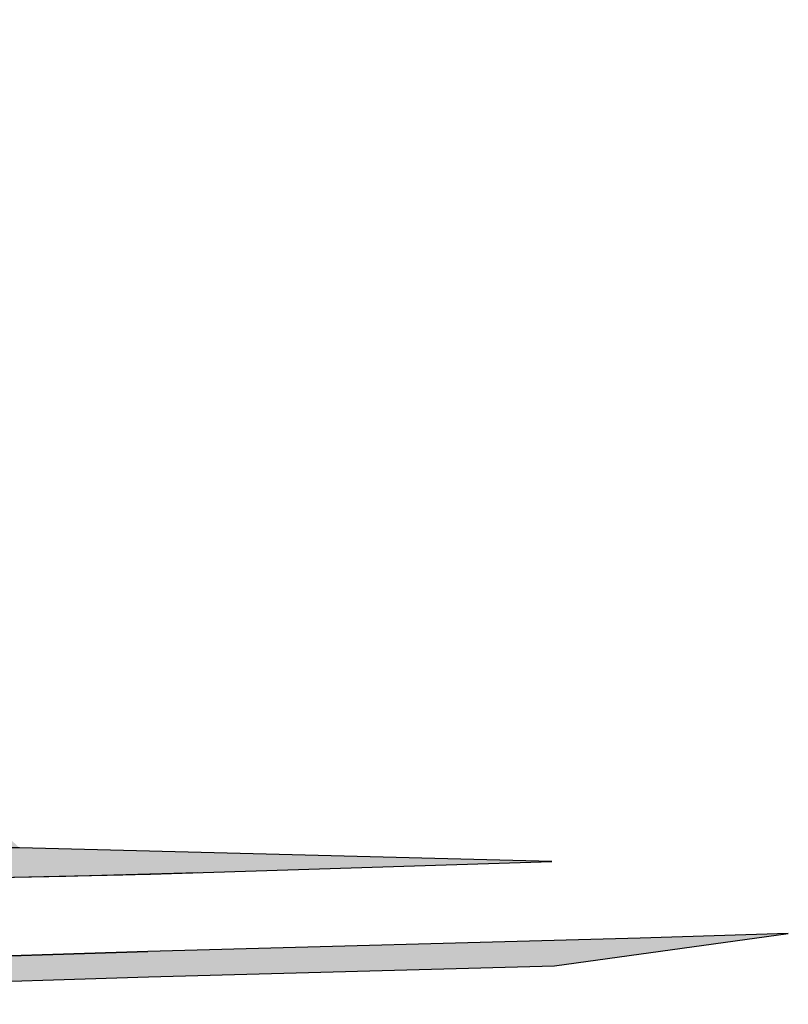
# Model space of a CAD drawing. Header units: metres. Extents: x 69472 to 71247, y 407524 to 411041.
# Tile 15 of 18: x 70357 to 70418, y 409251 to 409328. Entities that reach past the tile are written whole.
import ezdxf

# ---------------------------------------------------------------- set-up
doc = ezdxf.new("R2010")
doc.units = ezdxf.units.M
doc.layers.add('N-BOCHTVERBREDING', color=251, linetype='Continuous')
doc.layers.add('N-BOCHTVERBREDING-A', color=253, linetype='Continuous')
doc.layers.add('N-OVERIG', color=251, linetype='Continuous', lineweight=5)

msp = doc.modelspace()

# ---------------------------------------------------------------- hatches: boundary and pattern name
at = {"layer": 'N-BOCHTVERBREDING-A', "lineweight": -2, "transparency": 33554534}
h = msp.add_hatch(color=256, dxfattribs=at)
h.dxf.hatch_style = 1
edge = h.paths.add_edge_path()
edge.add_line((70399.172, 409262.062), (70357.127, 409263.127))
edge.add_arc((70356.658, 409278.119), 15, 179.99975, 271.79383, ccw=False)
edge.add_line((70341.658, 409278.119), (70335.656, 409320.119))
edge.add_line((70335.656, 409320.119), (70331.159, 409328.5))
edge.add_line((70331.159, 409328.5), (70331.158, 409278.119))
edge.add_arc((70356.658, 409278.119), 25.5, 179.99975, 223.85849)
edge.add_line((70338.271, 409260.451), (70353.027, 409260.745))
edge.add_line((70353.027, 409260.745), (70367.483, 409261.059))
edge.add_line((70367.483, 409261.059), (70399.172, 409262.062))
h = msp.add_hatch(color=256, dxfattribs=at)
h.dxf.hatch_style = 1
h.paths.add_polyline_path([(70303.346, 409250.902), (70291.92, 409250.78), (70303.26, 409252.9), (70316.46, 409253.47), (70330.55, 409253.79), (70367.27, 409254.94), (70406.15, 409256), (70417.861, 409256.375), (70399.397, 409253.815), (70367.325, 409252.941), (70330.604, 409251.791), (70316.526, 409251.471)])

# ---------------------------------------------------------------- linework, layer by layer
at = {"layer": 'N-BOCHTVERBREDING', "lineweight": -2}
msp.add_lwpolyline([(70399.172, 409262.062), (70399.172, 409262.062), (70357.127, 409263.127, -0.423415), (70341.658, 409278.119), (70335.656, 409320.119), (70331.159, 409328.5), (70331.158, 409278.119, 0.193741), (70338.271, 409260.451), (70353.027, 409260.745), (70367.483, 409261.059)], format="xyb", close=True, dxfattribs=at)
msp.add_lwpolyline([(70303.346, 409250.902), (70316.526, 409251.471), (70330.604, 409251.791), (70367.325, 409252.941), (70399.397, 409253.815), (70417.861, 409256.375), (70406.15, 409256), (70367.27, 409254.94), (70330.55, 409253.79), (70316.46, 409253.47), (70303.26, 409252.9), (70291.92, 409250.78)], dxfattribs=at)
at = {"layer": 'N-OVERIG', "lineweight": -2}
for p, q in [((70360.786, 409260.9), (70371.221, 409261.177)), ((70328.71, 409260.26), (70365.3, 409260.99)), ((70328.71, 409260.26), (70360.786, 409260.9)), ((70330.55, 409253.79), (70367.27, 409254.94)), ((70330.55, 409253.79), (70367.27, 409254.94))]:
    msp.add_line(p, q, dxfattribs=at)
msp.add_polyline3d([(70330.55, 409253.79, 0), (70367.27, 409254.94, 0)], dxfattribs=at)

doc.saveas('drawing.dxf')
